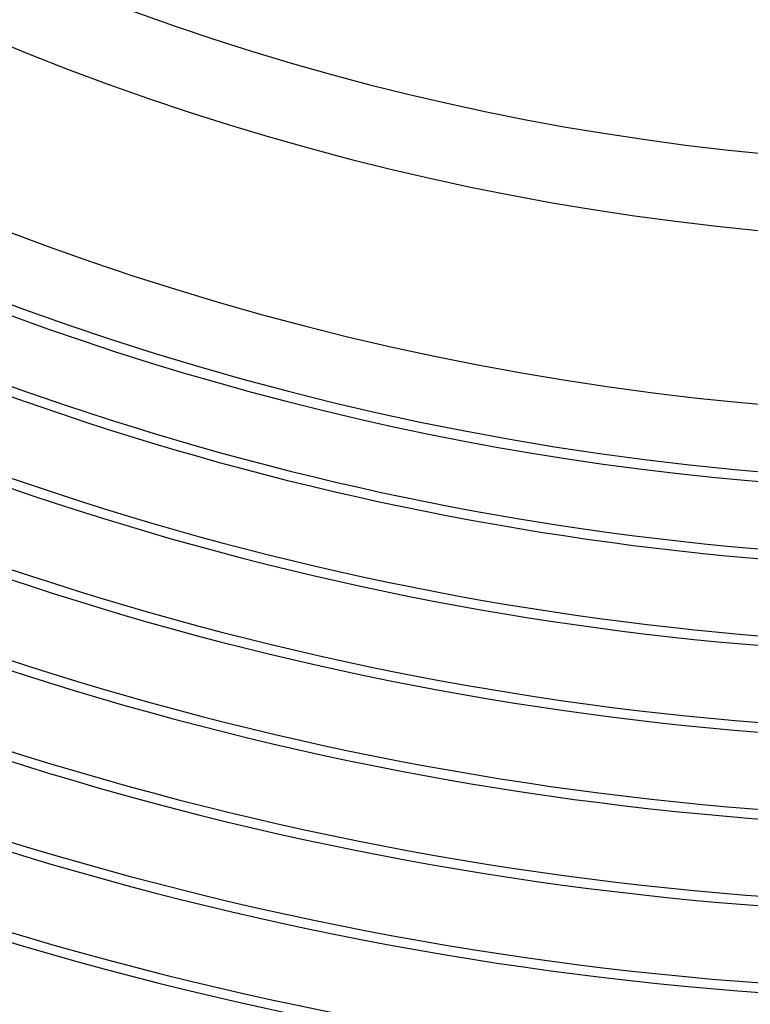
# Model space of a CAD drawing. Header units: millimetres. Extents: x -280 to 280, y -247 to 247.
# Tile 35 of 85: x -51 to -13, y -177 to -125. Entities that reach past the tile are written whole.
import ezdxf

# ---------------------------------------------------------------- set-up
doc = ezdxf.new("R2010")
doc.units = ezdxf.units.MM
doc.layers.add('HIDDEN', color=7, linetype='Continuous')
doc.layers.add('THICK', color=7, linetype='Continuous')

msp = doc.modelspace()

# ---------------------------------------------------------------- linework, layer by layer
at = {"layer": 'HIDDEN'}
msp.add_arc((0, 0), 150, 180.00002, 0, dxfattribs=at)
at = {"layer": 'THICK'}
for radius, start, end in [(133, 240.86162, 299.13836), (137, 240.83647, 299.16351), (146, 240.7849, 299.21508), (149.5, 240.76634, 299.23364), (153.5, 240.74657, 299.25347), (154, 240.7425, 299.25754), (158.5, 240.71844, 299.28154), (158, 240.72526, 299.27472), (162.5, 240.7052, 299.29478), (163, 240.69432, 299.30572), (167, 240.68618, 299.3138), (167.5, 240.66997, 299.33001), (171.5, 240.66819, 299.33179), (172, 240.6455, 299.35454), (176, 240.65112, 299.34892), (176.5, 240.62075, 299.37923), (181, 240.59582, 299.40421), (180.5, 240.63484, 299.36514), (185, 240.61943, 299.38055), (185.5, 240.5705, 299.42948), (189.5, 240.60471, 299.39527), (190, 240.54489, 299.45515), (194, 240.59067, 299.40931), (194.5, 240.51876, 299.48122), (198.5, 240.57732, 299.42272), (199, 240.49212, 299.50786)]:
    msp.add_arc((0, 0), radius, start, end, dxfattribs=at)

doc.saveas('drawing.dxf')
